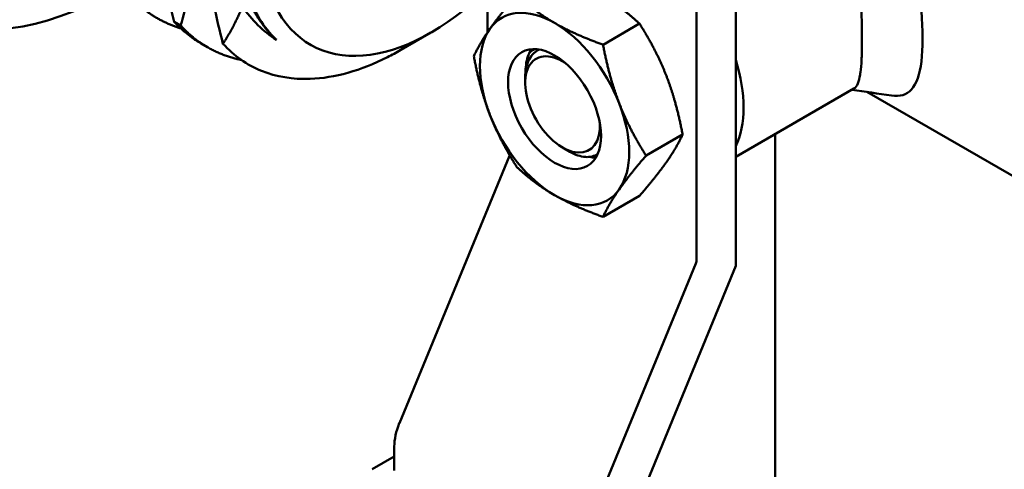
# Model space of a CAD drawing. Header units: inches. Extents: x 1 to 203, y 4 to 128.
# Tile 104 of 112: x 173.42 to 175.71, y 84.49 to 85.54. Entities that reach past the tile are written whole.
import ezdxf

# ---------------------------------------------------------------- set-up
doc = ezdxf.new("R2010")
doc.units = ezdxf.units.IN
doc.header["$LTSCALE"] = 6
doc.header["$MEASUREMENT"] = 0
doc.layers.add('Visible (ANSI)', color=7, linetype='Continuous', lineweight=50)

msp = doc.modelspace()

# ---------------------------------------------------------------- linework, layer by layer
at = {"layer": 'Visible (ANSI)'}
for p, q in [((175.0865, 84.9678), (175.0865, 85.7411)), ((174.5077, 85.513), (174.5077, 85.6319)), ((174.9946, 84.9783), (174.9946, 85.5982)), ((173.7773, 85.5374), (173.792, 85.5289)), ((174.777, 85.4839), (174.8621, 85.533)), ((174.3754, 85.512), (174.3057, 85.4717)), ((173.8549, 85.4779), (173.8402, 85.4864)), ((174.628, 85.4725), (174.6278, 85.4724)), ((174.5955, 85.3949), (174.5955, 85.4072)), ((175.0865, 85.2227), (175.362, 85.3817)), ((175.3922, 85.3737), (175.9184, 85.0699)), ((174.8774, 85.2251), (174.9625, 85.2742)), ((175.1781, 85.2755), (175.1781, 81.3598)), ((174.6827, 85.244), (174.6999, 85.234)), ((174.302, 84.6006), (174.5587, 85.2244)), ((174.777, 85.0822), (174.8621, 85.1313)), ((174.7369, 84.3495), (174.9935, 84.9733)), ((175.0865, 84.9678), (174.8511, 84.3957)), ((174.2902, 84.4903), (174.2902, 84.5463)), ((174.239, 84.4933), (174.2902, 84.5229))]:
    msp.add_line(p, q, dxfattribs=at)
for centre, major_axis, ratio, start_param, end_param in [((173.6418, 86.3948), (0.48, 0.8314), 0.57735, 5.960703, 10.198089), ((174.3754, 85.9713), (-0.2812, -0.4871), 0.57735, 4.414065, 7.40762), ((174.3508, 85.9855), (-0.2986, -0.5173), 0.57735, 5.801235, 6.150901), ((174.664, 85.3338), (-0.123, 0.213), 0.57735, 5.497787, 6.544985), ((174.664, 85.3338), (-0.123, 0.213), 0.57735, 4.45059, 5.497787), ((174.664, 85.3338), (-0.123, 0.213), 0.57735, 0.261799, 1.308997), ((174.6827, 85.3446), (-0.0616, 0.1067), 0.57735, 5.432416, 10.275547), ((174.7039, 85.3568), (-0.0766, 0.1327), 0.57735, 0.263034, 0.417077), ((174.6871, 85.3468), (-0.0591, 0.1257), 0.515811, 6.280966, 6.283185), ((174.8873, 85.4627), (0.1538, -0.2663), 0.57735, 0.373119, 1.197678), ((174.664, 85.3338), (0.123, -0.213), 0.57735, 0.261799, 1.308997), ((174.664, 85.3338), (0.123, -0.213), 0.57735, 4.45059, 5.497787), ((174.5527, 85.2253), (-0.005, -0.00866), 0.57735, 1.79893, 1.97205), ((174.664, 85.3338), (0.123, -0.213), 0.57735, 5.497787, 6.544985), ((174.9875, 84.9742), (-0.005, -0.00866), 0.57735, 1.79893, 2.356194), ((174.368, 84.5912), (0.055, 0.0953), 0.57735, 1.79893, 2.356194)]:
    msp.add_ellipse(centre, major_axis=major_axis, ratio=ratio, start_param=start_param, end_param=end_param, dxfattribs=at)
msp.add_ellipse((174.664, 85.3338), major_axis=(0.0766, -0.1327), ratio=0.57735, dxfattribs=at)
for points, knots in [([(175.0304, 85.982), (175.0424, 85.9903), (175.0553, 85.9976), (175.0691, 86.0038), (175.1056, 86.0204), (175.147, 86.0293), (175.1899, 86.0285), (175.2327, 86.0277), (175.2763, 86.0163), (175.3151, 85.994), (175.3539, 85.9717), (175.3871, 85.9386), (175.4136, 85.8994), (175.44, 85.8602), (175.4604, 85.8153), (175.4761, 85.7686), (175.4919, 85.7219), (175.5032, 85.673), (175.5108, 85.6264), (175.5184, 85.5797), (175.5222, 85.5345), (175.5222, 85.4966)], [-0.3984733, -0.3984733, -0.3984733, -0.3984733, -0.375, -0.375, -0.375, -0.3125, -0.3125, -0.3125, -0.25, -0.25, -0.25, -0.1875, -0.1875, -0.1875, -0.125, -0.125, -0.125, -0.0625, -0.0625, -0.0625, 0, 0, 0, 0]), ([(173.735, 85.7299), (173.7403, 85.6983), (173.7467, 85.6663), (173.7609, 85.6022), (173.7687, 85.5701), (173.7773, 85.5374)], [-0.5508385, -0.5508385, -0.5508385, -0.5508385, -0.2749998, -0.2749998, -0.000001, -0.000001, -0.000001, -0.000001]), ([(175.3808, 85.4966), (175.3808, 85.4985), (175.3808, 85.5003), (175.3808, 85.515), (175.3806, 85.5286), (175.3798, 85.5555), (175.3793, 85.5688), (175.3783, 85.5875), (175.378, 85.5926), (175.3766, 85.6159), (175.3753, 85.6345), (175.3717, 85.6715), (175.3695, 85.6901), (175.3667, 85.7085)], [1.9596019, 1.9596019, 1.9596019, 1.9596019, 1.9777659, 1.9777659, 2.0990956, 2.0990956, 2.2096413, 2.2096413, 2.2512433, 2.2512433, 2.3980834, 2.3980834, 2.5485569, 2.5485569, 2.5485569, 2.5485569]), ([(173.792, 85.5289), (173.7989, 85.5521), (173.8052, 85.5765), (173.8158, 85.6265), (173.8202, 85.6522), (173.8234, 85.6788)], [-0.5366487, -0.5366487, -0.5366487, -0.5366487, -0.26808, -0.26808, 0, 0, 0, 0]), ([(173.8529, 85.6618), (173.8577, 85.6329), (173.8635, 85.6037), (173.8762, 85.5453), (173.8832, 85.5158), (173.8908, 85.4861)], [-0.502729, -0.502729, -0.502729, -0.502729, -0.2508272, -0.2508272, -0.000001, -0.000001, -0.000001, -0.000001]), ([(173.9358, 85.5729), (173.9468, 85.5571), (173.959, 85.5427), (173.9858, 85.5165), (173.9999, 85.5053), (174.0154, 85.4954)], [-0.416212, -0.416212, -0.416212, -0.416212, -0.2116017, -0.2116017, 0, 0, 0, 0]), ([(174.3057, 85.4717), (174.2953, 85.4657), (174.2849, 85.4601), (174.2122, 85.4235), (174.151, 85.4063), (174.0533, 85.4028), (174.0152, 85.4091), (173.9465, 85.4368), (173.9163, 85.458), (173.8908, 85.4861)], [-1.700965, -1.700965, -1.700965, -1.700965, -1.591725, -1.591725, -0.937559, -0.937559, -0.468105, -0.468105, -0.000001, -0.000001, -0.000001, -0.000001]), ([(175.362, 85.3817), (175.3658, 85.3839), (175.3688, 85.3878), (175.3734, 85.3988), (175.3751, 85.4055), (175.3768, 85.4157), (175.377, 85.4177), (175.3784, 85.428), (175.3792, 85.4376), (175.3801, 85.4536), (175.3803, 85.4591), (175.3807, 85.4746), (175.3808, 85.4852), (175.3808, 85.4966)], [1.2826001, 1.2826001, 1.2826001, 1.2826001, 1.4559222, 1.4559222, 1.6121691, 1.6121691, 1.6472344, 1.6472344, 1.7840312, 1.7840312, 1.8489459, 1.8489459, 1.9596019, 1.9596019, 1.9596019, 1.9596019]), ([(175.5222, 85.4966), (175.5222, 85.4587), (175.5185, 85.4274), (175.5108, 85.4057), (175.5031, 85.3839), (175.4917, 85.371), (175.476, 85.3664), (175.4683, 85.3642), (175.4594, 85.3639), (175.4493, 85.3654)], [-1, -1, -1, -1, -0.9375, -0.9375, -0.9375, -0.875, -0.875, -0.875, -0.8442769, -0.8442769, -0.8442769, -0.8442769]), ([(174.6282, 85.4726), (174.6235, 85.4705), (174.6193, 85.4676), (174.6155, 85.464), (174.6112, 85.46), (174.6075, 85.4551), (174.6046, 85.4494), (174.6016, 85.4437), (174.5993, 85.4372), (174.5978, 85.4301), (174.5963, 85.423), (174.5955, 85.4154), (174.5955, 85.4073), (174.5955, 85.4072), (174.5955, 85.4072), (174.5955, 85.4072)], [0.0142598, 0.0142598, 0.0142598, 0.0142598, 0.125, 0.125, 0.125, 0.25, 0.25, 0.25, 0.375, 0.375, 0.375, 0.5, 0.5, 0.5, 0.5003362, 0.5003362, 0.5003362, 0.5003362]), ([(174.6028, 85.4603), (174.6029, 85.4605), (174.6031, 85.4608), (174.6073, 85.4682), (174.6128, 85.4723), (174.6191, 85.4736)], [1.1023548, 1.1023548, 1.1023548, 1.1023548, 1.1070551, 1.1070551, 1.2254741, 1.2254741, 1.2254741, 1.2254741]), ([(174.6999, 85.234), (174.7118, 85.2271), (174.7244, 85.2227), (174.7468, 85.2213), (174.7567, 85.2239), (174.7646, 85.2291)], [1.7270004, 1.7270004, 1.7270004, 1.7270004, 1.8652294, 1.8652294, 1.997534, 1.997534, 1.997534, 1.997534]), ([(174.76, 85.2203), (174.7575, 85.2203), (174.755, 85.2206), (174.7505, 85.2214), (174.7484, 85.2218), (174.7464, 85.2224)], [0.40706197, 0.40706197, 0.40706197, 0.40706197, 0.43845737, 0.43845737, 0.4632912, 0.4632912, 0.4632912, 0.4632912])]:
    msp.add_open_spline(points, degree=3, knots=knots, dxfattribs=at)
for points, weights in [([(173.6741, 85.5969), (173.7232, 85.543), (173.7921, 85.5222)], [0.992085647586, 0.976198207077, 0.98797908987]), ([(174.5134, 85.5212), (174.5367, 85.5544), (174.5762, 85.5999)], [1.85054789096, 1.85054789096, 1.71768453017]), ([(174.664, 85.5347), (174.6174, 85.5616), (174.5762, 85.5999)], [1.85054789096, 1.85054789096, 1.71768453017]), ([(174.8621, 85.533), (174.8208, 85.5714), (174.7742, 85.5983)], [1.71768453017, 1.85054789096, 1.85054789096]), ([(173.9358, 85.5729), (173.9185, 85.5292), (173.8908, 85.4861)], [1.51738654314, 1.48667296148, 1.43992062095]), ([(173.7773, 85.5374), (173.8052, 85.5066), (173.8402, 85.4864)], [0.992085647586, 0.982962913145, 0.982962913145]), ([(173.792, 85.5289), (173.8497, 85.4654), (173.934, 85.4481)], [0.992085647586, 0.973440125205, 0.992903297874]), ([(174.777, 85.4839), (174.7107, 85.5078), (174.664, 85.5347)], [1.71768453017, 1.85054789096, 1.85054789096]), ([(174.9248, 85.4109), (174.9015, 85.4709), (174.8621, 85.533)], [1.85054789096, 1.85054789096, 1.71768453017]), ([(174.4757, 85.457), (174.4901, 85.4881), (174.5134, 85.5212)], [1.71768453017, 1.85054789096, 1.85054789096]), ([(174.777, 85.4839), (174.7914, 85.4073), (174.8147, 85.3473)], [1.71768453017, 1.85054789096, 1.85054789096]), ([(174.5134, 85.3204), (174.4901, 85.3804), (174.4757, 85.457)], [1.85054789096, 1.85054789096, 1.71768453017]), ([(174.9625, 85.2742), (174.9481, 85.3508), (174.9248, 85.4109)], [1.71768453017, 1.85054789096, 1.85054789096]), ([(174.8147, 85.3473), (174.838, 85.2872), (174.8774, 85.2251)], [1.85054789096, 1.85054789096, 1.71768453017]), ([(174.5762, 85.1982), (174.5367, 85.2603), (174.5134, 85.3204)], [1.71768453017, 1.85054789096, 1.85054789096]), ([(174.9248, 85.21), (174.9481, 85.2432), (174.9625, 85.2742)], [1.85054789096, 1.85054789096, 1.71768453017]), ([(174.8774, 85.2251), (174.838, 85.1796), (174.8147, 85.1464)], [1.71768453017, 1.85054789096, 1.85054789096]), ([(174.8621, 85.1313), (174.9015, 85.1769), (174.9248, 85.21)], [1.71768453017, 1.85054789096, 1.85054789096]), ([(174.664, 85.133), (174.6174, 85.1599), (174.5762, 85.1982)], [1.85054789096, 1.85054789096, 1.71768453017]), ([(174.8147, 85.1464), (174.7914, 85.1133), (174.777, 85.0822)], [1.85054789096, 1.85054789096, 1.71768453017]), ([(174.777, 85.0822), (174.7107, 85.1061), (174.664, 85.133)], [1.71768453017, 1.85054789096, 1.85054789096])]:
    msp.add_rational_spline(points, weights, degree=2, dxfattribs=at)
msp.add_rational_spline([(173.9413, 85.6108), (173.9573, 85.5662), (173.9827, 85.5318), (173.9976, 85.5117), (174.0154, 85.4954)], [0.983389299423, 0.985658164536, 1, 0.991534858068, 0.987275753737], degree=2, knots=[0.936750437, 0.936750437, 0.936750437, 0.938596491, 0.938596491, 0.939686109, 0.939686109, 0.939686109], dxfattribs=at)
for points in [[(174.5964, 85.4214), (174.5965, 85.4356), (174.5986, 85.4492), (174.6028, 85.4603)], [(175.4493, 85.3654), (175.4185, 85.3699), (175.3878, 85.3743), (175.357, 85.3788)]]:
    msp.add_open_spline(points, degree=3, dxfattribs=at)

doc.saveas('drawing.dxf')
